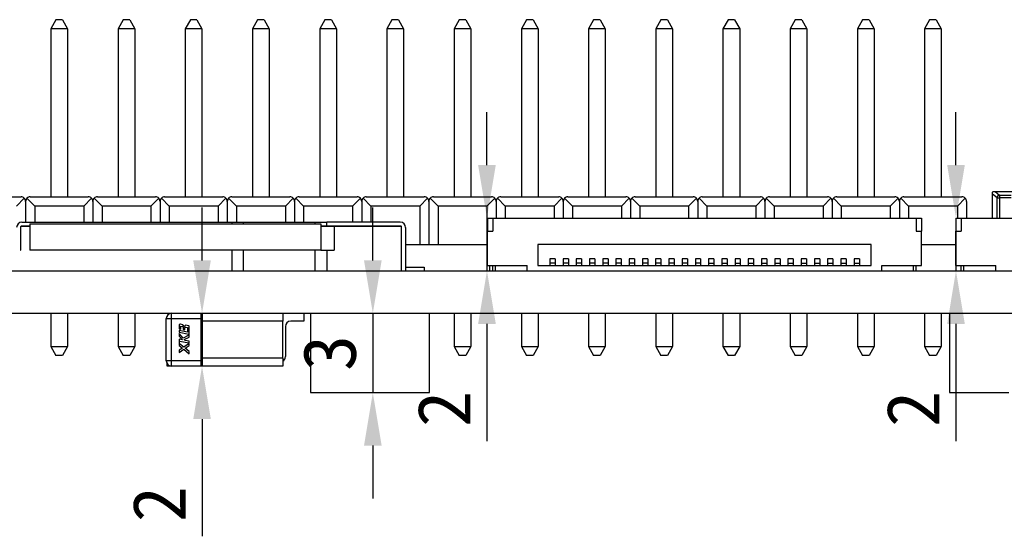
# Model space of a CAD drawing. Header units: millimetres. Extents: x 1603 to 1900, y 1655 to 2075.
# Tile 11 of 52: x 1680 to 1717, y 1747 to 1767. Entities that reach past the tile are written whole.
import ezdxf

# ---------------------------------------------------------------- set-up
doc = ezdxf.new("R2010")
doc.units = ezdxf.units.MM
doc.styles.add('黑体高度2mm', font='simhei.ttf', dxfattribs={"height": 2})
doc.dimstyles.new('红色高度2mm', dxfattribs={"dimtxt": 2, "dimasz": 2, "dimexe": 0, "dimexo": 0, "dimtad": 1, "dimdec": 1, "dimtxsty": '黑体高度2mm', "dimcen": 2.5, "dimclrd": 1, "dimclre": 1, "dimclrt": 1, "dimadec": 0, "dimazin": 0, "dimtfac": 1, "dimtdec": 1, "dimtmove": 0, "dimatfit": 3, "dimfxl": 1, "dimarcsym": 0})

# ---------------------------------------------------------------- blocks, each defined once
blk = doc.blocks.new('*D96')
at = {"color": 1, "lineweight": -2, "transparency": 16777216}
for p, q in [((1697.933, 1761.461), (1697.933, 1763.461)), ((1697.958, 1759.461), (1697.933, 1759.461)), ((1697.933, 1759.461), (1697.933, 1757.461)), ((1697.958, 1757.461), (1697.933, 1757.461)), ((1697.933, 1755.461), (1697.933, 1751.031))]:
    blk.add_line(p, q, dxfattribs=at)
at = {"color": 1, "transparency": 16777216}
for points in [[(1697.599, 1761.461), (1698.266, 1761.461), (1697.933, 1759.461)], [(1697.599, 1755.461), (1698.266, 1755.461), (1697.933, 1757.461)]]:
    blk.add_solid(points, dxfattribs=at)
at = {"layer": 'Defpoints', "color": 0, "transparency": 16777216}
for p in [(1697.958, 1759.461), (1697.933, 1757.461), (1697.958, 1757.461)]:
    blk.add_point(p, dxfattribs=at)
at = {"color": 1, "transparency": 16777216, "insert": (1696.308, 1752.246), "char_height": 2, "attachment_point": 5, "rotation": 90, "style": '黑体高度2mm'}
blk.add_mtext('2', dxfattribs=at)
blk = doc.blocks.new('*D97')
at = {"color": 1, "lineweight": -2, "transparency": 16777216}
for p, q in [((1715.658, 1761.461), (1715.658, 1763.461)), ((1715.658, 1759.461), (1715.658, 1757.461)), ((1715.658, 1755.461), (1715.658, 1751.031))]:
    blk.add_line(p, q, dxfattribs=at)
at = {"color": 1, "transparency": 16777216}
for points in [[(1715.325, 1761.461), (1715.992, 1761.461), (1715.658, 1759.461)], [(1715.325, 1755.461), (1715.992, 1755.461), (1715.658, 1757.461)]]:
    blk.add_solid(points, dxfattribs=at)
at = {"layer": 'Defpoints', "color": 0, "transparency": 16777216}
for p in [(1715.658, 1759.461), (1715.658, 1757.461), (1715.658, 1757.461)]:
    blk.add_point(p, dxfattribs=at)
at = {"color": 1, "transparency": 16777216, "insert": (1714.033, 1752.246), "char_height": 2, "attachment_point": 5, "rotation": 90, "style": '黑体高度2mm'}
blk.add_mtext('2', dxfattribs=at)
blk = doc.blocks.new('*D100')
at = {"color": 1, "lineweight": -2, "transparency": 16777216}
for p, q in [((1687.165, 1757.861), (1687.165, 1759.861)), ((1687.165, 1755.861), (1687.165, 1753.861)), ((1687.165, 1751.861), (1687.165, 1747.431))]:
    blk.add_line(p, q, dxfattribs=at)
at = {"color": 1, "transparency": 16777216}
for points in [[(1686.832, 1757.861), (1687.498, 1757.861), (1687.165, 1755.861)], [(1686.832, 1751.861), (1687.498, 1751.861), (1687.165, 1753.861)]]:
    blk.add_solid(points, dxfattribs=at)
at = {"layer": 'Defpoints', "color": 0, "transparency": 16777216}
for p in [(1687.165, 1755.861), (1687.165, 1753.861), (1687.165, 1753.861)]:
    blk.add_point(p, dxfattribs=at)
at = {"color": 1, "transparency": 16777216, "insert": (1685.54, 1748.646), "char_height": 2, "attachment_point": 5, "rotation": 90, "style": '黑体高度2mm'}
blk.add_mtext('2', dxfattribs=at)
blk = doc.blocks.new('*D101')
at = {"color": 1, "lineweight": -2, "transparency": 16777216}
for p, q in [((1693.619, 1757.861), (1693.619, 1759.861)), ((1691.26, 1755.861), (1693.619, 1755.861)), ((1693.619, 1755.861), (1693.619, 1752.861)), ((1691.26, 1752.861), (1693.619, 1752.861)), ((1693.619, 1750.861), (1693.619, 1748.861))]:
    blk.add_line(p, q, dxfattribs=at)
at = {"color": 1, "transparency": 16777216}
for points in [[(1693.286, 1757.861), (1693.953, 1757.861), (1693.619, 1755.861)], [(1693.286, 1750.861), (1693.953, 1750.861), (1693.619, 1752.861)]]:
    blk.add_solid(points, dxfattribs=at)
at = {"layer": 'Defpoints', "color": 0, "transparency": 16777216}
for p in [(1691.26, 1755.861), (1691.26, 1752.861), (1693.619, 1752.861)]:
    blk.add_point(p, dxfattribs=at)
at = {"color": 1, "transparency": 16777216, "insert": (1691.994, 1754.361), "char_height": 2, "attachment_point": 5, "rotation": 90, "style": '黑体高度2mm'}
blk.add_mtext('3', dxfattribs=at)

msp = doc.modelspace()

# ---------------------------------------------------------------- linework, layer by layer
at = {"color": 7, "linetype": 'Continuous', "lineweight": 25}
for p, q in [((1681.643, 1766.956), (1681.453, 1766.616)), ((1681.893, 1766.956), (1681.643, 1766.956)), ((1681.893, 1766.956), (1682.083, 1766.616)), ((1684.183, 1766.956), (1683.993, 1766.616)), ((1684.433, 1766.956), (1684.183, 1766.956)), ((1684.433, 1766.956), (1684.623, 1766.616)), ((1686.723, 1766.956), (1686.533, 1766.616)), ((1686.973, 1766.956), (1686.723, 1766.956)), ((1686.973, 1766.956), (1687.163, 1766.616)), ((1689.263, 1766.956), (1689.073, 1766.616)), ((1689.513, 1766.956), (1689.263, 1766.956)), ((1689.513, 1766.956), (1689.703, 1766.616)), ((1691.803, 1766.956), (1691.613, 1766.616)), ((1692.053, 1766.956), (1691.803, 1766.956)), ((1692.053, 1766.956), (1692.243, 1766.616)), ((1694.343, 1766.956), (1694.153, 1766.616)), ((1694.593, 1766.956), (1694.343, 1766.956)), ((1694.593, 1766.956), (1694.783, 1766.616)), ((1696.883, 1766.956), (1696.693, 1766.616)), ((1697.133, 1766.956), (1696.883, 1766.956)), ((1697.133, 1766.956), (1697.323, 1766.616)), ((1699.423, 1766.956), (1699.233, 1766.616)), ((1699.673, 1766.956), (1699.423, 1766.956)), ((1699.673, 1766.956), (1699.863, 1766.616)), ((1701.963, 1766.956), (1701.773, 1766.616)), ((1702.213, 1766.956), (1701.963, 1766.956)), ((1702.213, 1766.956), (1702.403, 1766.616)), ((1704.503, 1766.956), (1704.313, 1766.616)), ((1704.753, 1766.956), (1704.503, 1766.956)), ((1704.753, 1766.956), (1704.943, 1766.616)), ((1707.043, 1766.956), (1706.853, 1766.616)), ((1707.293, 1766.956), (1707.043, 1766.956)), ((1707.293, 1766.956), (1707.483, 1766.616)), ((1709.583, 1766.956), (1709.393, 1766.616)), ((1709.833, 1766.956), (1709.583, 1766.956)), ((1709.833, 1766.956), (1710.023, 1766.616)), ((1712.123, 1766.956), (1711.933, 1766.616)), ((1712.373, 1766.956), (1712.123, 1766.956)), ((1712.373, 1766.956), (1712.563, 1766.616)), ((1714.663, 1766.956), (1714.473, 1766.616)), ((1714.913, 1766.956), (1714.663, 1766.956)), ((1714.913, 1766.956), (1715.103, 1766.616)), ((1681.453, 1766.616), (1681.453, 1760.26)), ((1682.083, 1766.616), (1681.453, 1766.616)), ((1682.083, 1766.616), (1682.083, 1760.26)), ((1684.623, 1766.616), (1683.993, 1766.616)), ((1683.993, 1766.616), (1683.993, 1760.26)), ((1684.623, 1766.616), (1684.623, 1760.26)), ((1687.163, 1766.616), (1686.533, 1766.616)), ((1686.533, 1766.616), (1686.533, 1760.26)), ((1687.163, 1766.616), (1687.163, 1760.26)), ((1689.703, 1766.616), (1689.073, 1766.616)), ((1689.073, 1766.616), (1689.073, 1760.26)), ((1689.703, 1766.616), (1689.703, 1760.26)), ((1692.243, 1766.616), (1691.613, 1766.616)), ((1691.613, 1766.616), (1691.613, 1760.26)), ((1692.243, 1766.616), (1692.243, 1760.26)), ((1694.783, 1766.616), (1694.153, 1766.616)), ((1694.153, 1766.616), (1694.153, 1760.26)), ((1694.783, 1766.616), (1694.783, 1760.26)), ((1697.323, 1766.616), (1696.693, 1766.616)), ((1696.693, 1766.616), (1696.693, 1760.26)), ((1697.323, 1766.616), (1697.323, 1760.26)), ((1699.233, 1766.616), (1699.233, 1760.26)), ((1699.863, 1766.616), (1699.233, 1766.616)), ((1699.863, 1766.616), (1699.863, 1760.26)), ((1702.403, 1766.616), (1701.773, 1766.616)), ((1701.773, 1766.616), (1701.773, 1760.26)), ((1702.403, 1766.616), (1702.403, 1760.26)), ((1704.943, 1766.616), (1704.313, 1766.616)), ((1704.313, 1766.616), (1704.313, 1760.26)), ((1704.943, 1766.616), (1704.943, 1760.26)), ((1707.483, 1766.616), (1706.853, 1766.616)), ((1706.853, 1766.616), (1706.853, 1760.26)), ((1707.483, 1766.616), (1707.483, 1760.26)), ((1710.023, 1766.616), (1709.393, 1766.616)), ((1709.393, 1766.616), (1709.393, 1760.26)), ((1710.023, 1766.616), (1710.023, 1760.26)), ((1711.933, 1766.616), (1711.933, 1760.26)), ((1712.563, 1766.616), (1711.933, 1766.616)), ((1712.563, 1766.616), (1712.563, 1760.26)), ((1715.103, 1766.616), (1714.473, 1766.616)), ((1714.473, 1766.616), (1714.473, 1760.26)), ((1715.103, 1766.616), (1715.103, 1760.26)), ((1717.07, 1760.461), (1717.137, 1760.461)), ((1717.137, 1760.461), (1717.307, 1760.325)), ((1717.137, 1760.461), (1723.541, 1760.461)), ((1678.131, 1760.26), (1680.325, 1760.26)), ((1680.153, 1759.914), (1680.448, 1760.209)), ((1680.498, 1760.087), (1680.498, 1759.301)), ((1680.549, 1760.209), (1680.844, 1759.914)), ((1680.671, 1760.26), (1682.865, 1760.26)), ((1682.693, 1759.914), (1682.988, 1760.209)), ((1683.038, 1760.087), (1683.038, 1759.301)), ((1683.089, 1760.209), (1683.384, 1759.914)), ((1683.211, 1760.26), (1685.405, 1760.26)), ((1685.233, 1759.914), (1685.528, 1760.209)), ((1685.578, 1760.087), (1685.578, 1759.301)), ((1685.629, 1760.209), (1685.924, 1759.914)), ((1685.751, 1760.26), (1687.945, 1760.26)), ((1687.773, 1759.914), (1688.068, 1760.209)), ((1688.118, 1760.087), (1688.118, 1759.301)), ((1688.169, 1760.209), (1688.464, 1759.914)), ((1688.291, 1760.26), (1690.485, 1760.26)), ((1690.313, 1759.914), (1690.608, 1760.209)), ((1690.658, 1760.087), (1690.658, 1759.301)), ((1690.709, 1760.209), (1691.004, 1759.914)), ((1690.831, 1760.26), (1693.025, 1760.26)), ((1692.853, 1759.914), (1693.148, 1760.209)), ((1693.198, 1760.087), (1693.198, 1759.301)), ((1693.249, 1760.209), (1693.544, 1759.914)), ((1693.371, 1760.26), (1695.565, 1760.26)), ((1695.393, 1759.914), (1695.688, 1760.209)), ((1695.738, 1760.087), (1695.738, 1758.461)), ((1695.789, 1760.209), (1696.084, 1759.914)), ((1695.911, 1760.26), (1698.105, 1760.26)), ((1697.933, 1759.914), (1698.228, 1760.209)), ((1698.278, 1760.087), (1698.278, 1759.461)), ((1698.329, 1760.209), (1698.624, 1759.914)), ((1698.451, 1760.26), (1700.645, 1760.26)), ((1700.473, 1759.914), (1700.768, 1760.209)), ((1700.818, 1760.087), (1700.818, 1759.461)), ((1700.869, 1760.209), (1701.164, 1759.914)), ((1700.991, 1760.26), (1703.185, 1760.26)), ((1703.013, 1759.914), (1703.308, 1760.209)), ((1703.358, 1760.087), (1703.358, 1759.461)), ((1703.409, 1760.209), (1703.704, 1759.914)), ((1703.531, 1760.26), (1705.725, 1760.26)), ((1705.553, 1759.914), (1705.848, 1760.209)), ((1705.898, 1760.087), (1705.898, 1759.461)), ((1705.949, 1760.209), (1706.244, 1759.914)), ((1706.071, 1760.26), (1708.265, 1760.26)), ((1708.093, 1759.914), (1708.388, 1760.209)), ((1708.438, 1760.087), (1708.438, 1759.461)), ((1708.489, 1760.209), (1708.784, 1759.914)), ((1708.611, 1760.26), (1710.805, 1760.26)), ((1710.633, 1759.914), (1710.928, 1760.209)), ((1710.978, 1760.087), (1710.978, 1759.461)), ((1711.029, 1760.209), (1711.324, 1759.914)), ((1711.151, 1760.26), (1713.345, 1760.26)), ((1713.173, 1759.914), (1713.468, 1760.209)), ((1713.518, 1760.087), (1713.518, 1759.461)), ((1713.569, 1760.209), (1713.864, 1759.914)), ((1713.691, 1760.26), (1715.885, 1760.26)), ((1715.713, 1759.914), (1716.008, 1760.209)), ((1716.058, 1760.087), (1716.058, 1759.461)), ((1717.039, 1760.364), (1717.039, 1760.433)), ((1717.21, 1760.228), (1717.039, 1760.364)), ((1717.039, 1759.461), (1717.039, 1760.364)), ((1717.21, 1760.228), (1717.307, 1760.228)), ((1717.307, 1760.325), (1717.307, 1760.228)), ((1717.307, 1760.325), (1717.739, 1760.325)), ((1717.739, 1760.228), (1717.307, 1760.228)), ((1680.844, 1759.914), (1680.844, 1759.301)), ((1682.693, 1759.914), (1680.844, 1759.914)), ((1682.693, 1759.914), (1682.693, 1759.301)), ((1683.384, 1759.914), (1683.384, 1759.301)), ((1685.233, 1759.914), (1683.384, 1759.914)), ((1685.233, 1759.914), (1685.233, 1759.301)), ((1685.924, 1759.914), (1685.924, 1759.301)), ((1687.773, 1759.914), (1685.924, 1759.914)), ((1687.773, 1759.914), (1687.773, 1759.301)), ((1688.464, 1759.914), (1688.464, 1759.301)), ((1690.313, 1759.914), (1688.464, 1759.914)), ((1690.313, 1759.914), (1690.313, 1759.301)), ((1691.004, 1759.914), (1691.004, 1759.301)), ((1692.853, 1759.914), (1691.004, 1759.914)), ((1692.853, 1759.914), (1692.853, 1759.301)), ((1695.393, 1759.914), (1693.544, 1759.914)), ((1693.544, 1759.914), (1693.544, 1759.301)), ((1695.393, 1759.914), (1695.393, 1758.461)), ((1696.084, 1759.914), (1696.084, 1758.461)), ((1697.933, 1759.914), (1696.084, 1759.914)), ((1697.933, 1759.914), (1697.933, 1758.461)), ((1698.624, 1759.914), (1698.624, 1759.461)), ((1700.473, 1759.914), (1698.624, 1759.914)), ((1700.473, 1759.914), (1700.473, 1759.461)), ((1701.164, 1759.914), (1701.164, 1759.461)), ((1703.013, 1759.914), (1701.164, 1759.914)), ((1703.013, 1759.914), (1703.013, 1759.461)), ((1705.553, 1759.914), (1703.704, 1759.914)), ((1703.704, 1759.914), (1703.704, 1759.461)), ((1705.553, 1759.914), (1705.553, 1759.461)), ((1706.244, 1759.914), (1706.244, 1759.461)), ((1708.093, 1759.914), (1706.244, 1759.914)), ((1708.093, 1759.914), (1708.093, 1759.461)), ((1708.784, 1759.914), (1708.784, 1759.461)), ((1710.633, 1759.914), (1708.784, 1759.914)), ((1710.633, 1759.914), (1710.633, 1759.461)), ((1711.324, 1759.914), (1711.324, 1759.461)), ((1713.173, 1759.914), (1711.324, 1759.914)), ((1713.173, 1759.914), (1713.173, 1759.461)), ((1713.864, 1759.914), (1713.864, 1759.461)), ((1715.713, 1759.914), (1713.864, 1759.914)), ((1715.713, 1759.914), (1715.713, 1759.461)), ((1697.958, 1759.461), (1698.158, 1759.461)), ((1697.958, 1759.461), (1697.958, 1758.961)), ((1698.158, 1759.461), (1714.158, 1759.461)), ((1698.158, 1759.461), (1698.158, 1758.961)), ((1714.158, 1759.461), (1714.158, 1758.961)), ((1714.158, 1759.461), (1714.358, 1759.461)), ((1714.358, 1759.461), (1714.358, 1758.961)), ((1715.658, 1759.461), (1715.858, 1759.461)), ((1715.658, 1759.461), (1715.658, 1758.961)), ((1715.858, 1759.461), (1715.858, 1758.961)), ((1715.858, 1759.461), (1734.858, 1759.461)), ((1680.308, 1759.131), (1680.308, 1758.241)), ((1680.318, 1758.241), (1680.318, 1759.141)), ((1680.658, 1759.141), (1680.318, 1759.141)), ((1680.658, 1759.151), (1680.328, 1759.151)), ((1680.358, 1759.301), (1688.297, 1759.301)), ((1680.658, 1759.241), (1680.658, 1758.241)), ((1680.658, 1759.241), (1691.658, 1759.241)), ((1688.297, 1759.301), (1688.732, 1759.301)), ((1688.732, 1759.301), (1691.444, 1759.301)), ((1691.444, 1759.301), (1691.879, 1759.301)), ((1691.658, 1759.241), (1691.658, 1758.241)), ((1691.879, 1759.151), (1691.658, 1759.151)), ((1692.158, 1759.141), (1691.658, 1759.141)), ((1691.879, 1759.151), (1691.879, 1759.301)), ((1694.658, 1759.301), (1691.879, 1759.301)), ((1694.688, 1759.151), (1691.879, 1759.151)), ((1692.158, 1759.141), (1692.158, 1758.241)), ((1694.698, 1759.141), (1692.158, 1759.141)), ((1694.698, 1757.461), (1694.698, 1759.141)), ((1694.708, 1757.461), (1694.708, 1759.131)), ((1694.858, 1759.101), (1694.858, 1757.461)), ((1697.958, 1757.661), (1697.958, 1758.961)), ((1697.958, 1758.961), (1698.158, 1758.961)), ((1714.158, 1758.961), (1714.358, 1758.961)), ((1714.358, 1757.661), (1714.358, 1758.961)), ((1715.658, 1757.661), (1715.658, 1758.961)), ((1715.658, 1758.961), (1715.858, 1758.961)), ((1680.308, 1758.241), (1680.318, 1758.241)), ((1691.658, 1758.241), (1680.658, 1758.241)), ((1688.297, 1757.461), (1688.297, 1758.241)), ((1688.732, 1757.461), (1688.732, 1758.241)), ((1691.444, 1757.461), (1691.444, 1758.241)), ((1691.658, 1758.241), (1691.879, 1758.241)), ((1691.879, 1758.241), (1691.879, 1757.461)), ((1691.879, 1758.241), (1692.158, 1758.241)), ((1694.698, 1758.241), (1694.708, 1758.241)), ((1694.858, 1758.461), (1697.958, 1758.461)), ((1712.458, 1758.461), (1699.858, 1758.461)), ((1699.858, 1758.461), (1699.858, 1757.661)), ((1712.458, 1757.661), (1712.458, 1758.461)), ((1714.358, 1758.461), (1715.658, 1758.461)), ((1700.508, 1757.921), (1700.308, 1757.921)), ((1700.308, 1757.921), (1700.308, 1757.751)), ((1700.508, 1757.921), (1700.508, 1757.751)), ((1701.008, 1757.921), (1700.808, 1757.921)), ((1700.808, 1757.921), (1700.808, 1757.751)), ((1701.008, 1757.921), (1701.008, 1757.751)), ((1701.508, 1757.921), (1701.308, 1757.921)), ((1701.308, 1757.921), (1701.308, 1757.751)), ((1701.508, 1757.921), (1701.508, 1757.751)), ((1702.008, 1757.921), (1701.808, 1757.921)), ((1701.808, 1757.921), (1701.808, 1757.751)), ((1702.008, 1757.921), (1702.008, 1757.751)), ((1702.508, 1757.921), (1702.308, 1757.921)), ((1702.308, 1757.921), (1702.308, 1757.751)), ((1702.508, 1757.921), (1702.508, 1757.751)), ((1703.008, 1757.921), (1702.808, 1757.921)), ((1702.808, 1757.921), (1702.808, 1757.751)), ((1703.008, 1757.921), (1703.008, 1757.751)), ((1703.508, 1757.921), (1703.308, 1757.921)), ((1703.308, 1757.921), (1703.308, 1757.751)), ((1703.508, 1757.921), (1703.508, 1757.751)), ((1704.008, 1757.921), (1703.808, 1757.921)), ((1703.808, 1757.921), (1703.808, 1757.751)), ((1704.008, 1757.921), (1704.008, 1757.751)), ((1704.508, 1757.921), (1704.308, 1757.921)), ((1704.308, 1757.921), (1704.308, 1757.751)), ((1704.508, 1757.921), (1704.508, 1757.751)), ((1705.008, 1757.921), (1704.808, 1757.921)), ((1704.808, 1757.921), (1704.808, 1757.751)), ((1705.008, 1757.921), (1705.008, 1757.751)), ((1705.508, 1757.921), (1705.308, 1757.921)), ((1705.308, 1757.921), (1705.308, 1757.751)), ((1705.508, 1757.921), (1705.508, 1757.751)), ((1706.008, 1757.921), (1705.808, 1757.921)), ((1705.808, 1757.921), (1705.808, 1757.751)), ((1706.008, 1757.921), (1706.008, 1757.751)), ((1706.508, 1757.921), (1706.308, 1757.921)), ((1706.308, 1757.921), (1706.308, 1757.751)), ((1706.508, 1757.921), (1706.508, 1757.751)), ((1707.008, 1757.921), (1706.808, 1757.921)), ((1706.808, 1757.921), (1706.808, 1757.751)), ((1707.008, 1757.921), (1707.008, 1757.751)), ((1707.508, 1757.921), (1707.308, 1757.921)), ((1707.308, 1757.921), (1707.308, 1757.751)), ((1707.508, 1757.921), (1707.508, 1757.751)), ((1708.008, 1757.921), (1707.808, 1757.921)), ((1707.808, 1757.921), (1707.808, 1757.751)), ((1708.008, 1757.921), (1708.008, 1757.751)), ((1708.508, 1757.921), (1708.308, 1757.921)), ((1708.308, 1757.921), (1708.308, 1757.751)), ((1708.508, 1757.921), (1708.508, 1757.751)), ((1709.008, 1757.921), (1708.808, 1757.921)), ((1708.808, 1757.921), (1708.808, 1757.751)), ((1709.008, 1757.921), (1709.008, 1757.751)), ((1709.508, 1757.921), (1709.308, 1757.921)), ((1709.308, 1757.921), (1709.308, 1757.751)), ((1709.508, 1757.921), (1709.508, 1757.751)), ((1710.008, 1757.921), (1709.808, 1757.921)), ((1709.808, 1757.921), (1709.808, 1757.751)), ((1710.008, 1757.921), (1710.008, 1757.751)), ((1710.508, 1757.921), (1710.308, 1757.921)), ((1710.308, 1757.921), (1710.308, 1757.751)), ((1710.508, 1757.921), (1710.508, 1757.751)), ((1711.008, 1757.921), (1710.808, 1757.921)), ((1710.808, 1757.921), (1710.808, 1757.751)), ((1711.008, 1757.921), (1711.008, 1757.751)), ((1711.508, 1757.921), (1711.308, 1757.921)), ((1711.308, 1757.921), (1711.308, 1757.751)), ((1711.508, 1757.921), (1711.508, 1757.751)), ((1712.008, 1757.921), (1711.808, 1757.921)), ((1711.808, 1757.921), (1711.808, 1757.751)), ((1712.008, 1757.921), (1712.008, 1757.751)), ((1694.858, 1757.601), (1695.558, 1757.601)), ((1695.558, 1757.601), (1695.558, 1757.461)), ((1697.958, 1757.661), (1699.458, 1757.661)), ((1698.029, 1757.661), (1698.029, 1757.461)), ((1698.158, 1757.461), (1698.158, 1757.661)), ((1698.258, 1757.461), (1698.258, 1757.661)), ((1699.458, 1757.461), (1699.458, 1757.661)), ((1699.858, 1757.661), (1712.458, 1757.661)), ((1700.508, 1757.751), (1700.308, 1757.751)), ((1700.308, 1757.751), (1700.308, 1757.661)), ((1700.508, 1757.751), (1700.508, 1757.661)), ((1701.008, 1757.751), (1700.808, 1757.751)), ((1700.808, 1757.751), (1700.808, 1757.661)), ((1701.008, 1757.751), (1701.008, 1757.661)), ((1701.508, 1757.751), (1701.308, 1757.751)), ((1701.308, 1757.751), (1701.308, 1757.661)), ((1701.508, 1757.751), (1701.508, 1757.661)), ((1701.808, 1757.751), (1701.808, 1757.661)), ((1702.008, 1757.751), (1701.808, 1757.751)), ((1702.008, 1757.751), (1702.008, 1757.661)), ((1702.508, 1757.751), (1702.308, 1757.751)), ((1702.308, 1757.751), (1702.308, 1757.661)), ((1702.508, 1757.751), (1702.508, 1757.661)), ((1703.008, 1757.751), (1702.808, 1757.751)), ((1702.808, 1757.751), (1702.808, 1757.661)), ((1703.008, 1757.751), (1703.008, 1757.661)), ((1703.508, 1757.751), (1703.308, 1757.751)), ((1703.308, 1757.751), (1703.308, 1757.661)), ((1703.508, 1757.751), (1703.508, 1757.661)), ((1704.008, 1757.751), (1703.808, 1757.751)), ((1703.808, 1757.751), (1703.808, 1757.661)), ((1704.008, 1757.751), (1704.008, 1757.661)), ((1704.508, 1757.751), (1704.308, 1757.751)), ((1704.308, 1757.751), (1704.308, 1757.661)), ((1704.508, 1757.751), (1704.508, 1757.661)), ((1705.008, 1757.751), (1704.808, 1757.751)), ((1704.808, 1757.751), (1704.808, 1757.661)), ((1705.008, 1757.751), (1705.008, 1757.661)), ((1705.308, 1757.751), (1705.308, 1757.661)), ((1705.508, 1757.751), (1705.308, 1757.751)), ((1705.508, 1757.751), (1705.508, 1757.661)), ((1706.008, 1757.751), (1705.808, 1757.751)), ((1705.808, 1757.751), (1705.808, 1757.661)), ((1706.008, 1757.751), (1706.008, 1757.661)), ((1706.308, 1757.751), (1706.508, 1757.751)), ((1706.308, 1757.751), (1706.308, 1757.661)), ((1706.508, 1757.751), (1706.508, 1757.661)), ((1706.808, 1757.751), (1707.008, 1757.751)), ((1706.808, 1757.751), (1706.808, 1757.661)), ((1707.008, 1757.751), (1707.008, 1757.661)), ((1707.308, 1757.751), (1707.508, 1757.751)), ((1707.308, 1757.751), (1707.308, 1757.661)), ((1707.508, 1757.751), (1707.508, 1757.661)), ((1707.808, 1757.751), (1707.808, 1757.661)), ((1707.808, 1757.751), (1708.008, 1757.751)), ((1708.008, 1757.751), (1708.008, 1757.661)), ((1708.308, 1757.751), (1708.508, 1757.751)), ((1708.308, 1757.751), (1708.308, 1757.661)), ((1708.508, 1757.751), (1708.508, 1757.661)), ((1708.808, 1757.751), (1709.008, 1757.751)), ((1708.808, 1757.751), (1708.808, 1757.661)), ((1709.008, 1757.751), (1709.008, 1757.661)), ((1709.308, 1757.751), (1709.308, 1757.661)), ((1709.308, 1757.751), (1709.508, 1757.751)), ((1709.508, 1757.751), (1709.508, 1757.661)), ((1709.808, 1757.751), (1710.008, 1757.751)), ((1709.808, 1757.751), (1709.808, 1757.661)), ((1710.008, 1757.751), (1710.008, 1757.661)), ((1710.308, 1757.751), (1710.508, 1757.751)), ((1710.308, 1757.751), (1710.308, 1757.661)), ((1710.508, 1757.751), (1710.508, 1757.661)), ((1710.808, 1757.751), (1711.008, 1757.751)), ((1710.808, 1757.751), (1710.808, 1757.661)), ((1711.008, 1757.751), (1711.008, 1757.661)), ((1711.308, 1757.751), (1711.508, 1757.751)), ((1711.308, 1757.751), (1711.308, 1757.661)), ((1711.508, 1757.751), (1711.508, 1757.661)), ((1711.808, 1757.751), (1712.008, 1757.751)), ((1711.808, 1757.751), (1711.808, 1757.661)), ((1712.008, 1757.751), (1712.008, 1757.661)), ((1712.858, 1757.461), (1712.858, 1757.661)), ((1712.858, 1757.661), (1714.358, 1757.661)), ((1714.058, 1757.461), (1714.058, 1757.661)), ((1714.158, 1757.461), (1714.158, 1757.661)), ((1715.658, 1757.661), (1717.158, 1757.661)), ((1715.858, 1757.461), (1715.858, 1757.661)), ((1715.958, 1757.461), (1715.958, 1757.661)), ((1717.158, 1757.461), (1717.158, 1757.661)), ((1660.158, 1757.461), (1767.158, 1757.461)), ((1660.158, 1755.861), (1767.158, 1755.861)), ((1681.453, 1755.861), (1681.453, 1754.6)), ((1682.083, 1755.861), (1682.083, 1754.6)), ((1683.993, 1755.861), (1683.993, 1754.6)), ((1684.623, 1755.861), (1684.623, 1754.6)), ((1685.815, 1754.061), (1685.815, 1755.661)), ((1685.815, 1755.661), (1686.015, 1755.661)), ((1686.015, 1755.661), (1686.015, 1755.861)), ((1686.015, 1754.061), (1686.015, 1755.661)), ((1686.015, 1755.661), (1687.115, 1755.661)), ((1687.115, 1755.861), (1687.115, 1755.661)), ((1687.115, 1755.661), (1687.115, 1754.061)), ((1687.165, 1755.561), (1687.165, 1755.861)), ((1690.215, 1755.861), (1690.215, 1755.561)), ((1691.015, 1755.861), (1691.015, 1755.561)), ((1691.26, 1755.861), (1691.26, 1752.861)), ((1695.76, 1752.861), (1695.76, 1755.861)), ((1696.693, 1755.861), (1696.693, 1754.6)), ((1697.323, 1755.861), (1697.323, 1754.6)), ((1699.233, 1755.861), (1699.233, 1754.6)), ((1699.863, 1755.861), (1699.863, 1754.6)), ((1701.773, 1755.861), (1701.773, 1754.6)), ((1702.403, 1755.861), (1702.403, 1754.6)), ((1704.313, 1755.861), (1704.313, 1754.6)), ((1704.943, 1755.861), (1704.943, 1754.6)), ((1706.853, 1755.861), (1706.853, 1754.6)), ((1707.483, 1755.861), (1707.483, 1754.6)), ((1709.393, 1755.861), (1709.393, 1754.6)), ((1710.023, 1755.861), (1710.023, 1754.6)), ((1711.933, 1755.861), (1711.933, 1754.6)), ((1712.563, 1755.861), (1712.563, 1754.6)), ((1714.473, 1755.861), (1714.473, 1754.6)), ((1715.103, 1755.861), (1715.103, 1754.6)), ((1715.41, 1755.861), (1715.41, 1752.861)), ((1686.301, 1755.404), (1686.301, 1755.276)), ((1686.301, 1755.276), (1686.367, 1755.263)), ((1686.433, 1755.427), (1686.349, 1755.444)), ((1686.367, 1755.263), (1686.367, 1755.373)), ((1686.367, 1755.373), (1686.429, 1755.361)), ((1686.483, 1755.366), (1686.433, 1755.427)), ((1686.451, 1755.334), (1686.451, 1755.246)), ((1686.451, 1755.246), (1686.517, 1755.234)), ((1686.537, 1755.407), (1686.483, 1755.366)), ((1686.517, 1755.234), (1686.517, 1755.321)), ((1686.662, 1755.383), (1686.537, 1755.407)), ((1686.539, 1755.34), (1686.612, 1755.326)), ((1686.612, 1755.326), (1686.612, 1755.149)), ((1686.677, 1754.961), (1686.677, 1755.364)), ((1690.215, 1755.561), (1687.165, 1755.561)), ((1687.165, 1755.561), (1687.165, 1754.161)), ((1690.215, 1754.161), (1690.215, 1755.561)), ((1690.315, 1755.361), (1690.315, 1754.222)), ((1691.015, 1755.561), (1690.515, 1755.561)), ((1686.612, 1755.149), (1686.301, 1755.209)), ((1686.301, 1755.209), (1686.301, 1755.143)), ((1686.301, 1755.143), (1686.662, 1755.074)), ((1686.452, 1754.923), (1686.301, 1755.1)), ((1686.301, 1755.1), (1686.301, 1754.999)), ((1686.301, 1754.999), (1686.423, 1754.856)), ((1686.423, 1754.856), (1686.301, 1754.879)), ((1686.301, 1754.879), (1686.301, 1754.641)), ((1686.662, 1755.027), (1686.452, 1754.923)), ((1686.495, 1754.871), (1686.677, 1754.961)), ((1686.662, 1755.074), (1686.662, 1755.027)), ((1681.453, 1754.6), (1682.083, 1754.6)), ((1681.453, 1754.6), (1681.643, 1754.26)), ((1682.083, 1754.6), (1681.893, 1754.26)), ((1683.993, 1754.6), (1684.623, 1754.6)), ((1683.993, 1754.6), (1684.183, 1754.26)), ((1684.623, 1754.6), (1684.433, 1754.26)), ((1686.301, 1754.641), (1686.42, 1754.544)), ((1686.42, 1754.544), (1686.301, 1754.464)), ((1686.318, 1754.711), (1686.318, 1754.81)), ((1686.318, 1754.81), (1686.677, 1754.741)), ((1686.476, 1754.582), (1686.318, 1754.711)), ((1686.677, 1754.717), (1686.476, 1754.582)), ((1686.526, 1754.836), (1686.495, 1754.871)), ((1686.677, 1754.806), (1686.526, 1754.836)), ((1686.53, 1754.538), (1686.677, 1754.637)), ((1686.677, 1754.418), (1686.53, 1754.538)), ((1686.677, 1754.741), (1686.677, 1754.806)), ((1686.677, 1754.637), (1686.677, 1754.717)), ((1696.693, 1754.6), (1697.323, 1754.6)), ((1696.693, 1754.6), (1696.883, 1754.26)), ((1697.323, 1754.6), (1697.133, 1754.26)), ((1699.233, 1754.6), (1699.863, 1754.6)), ((1699.233, 1754.6), (1699.423, 1754.26)), ((1699.863, 1754.6), (1699.673, 1754.26)), ((1701.773, 1754.6), (1702.403, 1754.6)), ((1701.773, 1754.6), (1701.963, 1754.26)), ((1702.403, 1754.6), (1702.213, 1754.26)), ((1704.313, 1754.6), (1704.943, 1754.6)), ((1704.313, 1754.6), (1704.503, 1754.26)), ((1704.943, 1754.6), (1704.753, 1754.26)), ((1706.853, 1754.6), (1707.483, 1754.6)), ((1706.853, 1754.6), (1707.043, 1754.26)), ((1707.483, 1754.6), (1707.293, 1754.26)), ((1709.393, 1754.6), (1710.023, 1754.6)), ((1709.393, 1754.6), (1709.583, 1754.26)), ((1710.023, 1754.6), (1709.833, 1754.26)), ((1711.933, 1754.6), (1712.563, 1754.6)), ((1711.933, 1754.6), (1712.123, 1754.26)), ((1712.563, 1754.6), (1712.373, 1754.26)), ((1714.473, 1754.6), (1715.103, 1754.6)), ((1714.473, 1754.6), (1714.663, 1754.26)), ((1715.103, 1754.6), (1714.913, 1754.26)), ((1681.893, 1754.26), (1681.643, 1754.26)), ((1684.433, 1754.26), (1684.183, 1754.26)), ((1686.301, 1754.384), (1686.473, 1754.5)), ((1686.301, 1754.464), (1686.301, 1754.384)), ((1686.473, 1754.5), (1686.677, 1754.333)), ((1686.677, 1754.333), (1686.677, 1754.418)), ((1687.165, 1753.861), (1687.165, 1754.161)), ((1690.215, 1754.161), (1687.165, 1754.161)), ((1690.215, 1754.161), (1690.215, 1753.861)), ((1697.133, 1754.26), (1696.883, 1754.26)), ((1699.673, 1754.26), (1699.423, 1754.26)), ((1702.213, 1754.26), (1701.963, 1754.26)), ((1704.753, 1754.26), (1704.503, 1754.26)), ((1707.293, 1754.26), (1707.043, 1754.26)), ((1709.833, 1754.26), (1709.583, 1754.26)), ((1712.373, 1754.26), (1712.123, 1754.26)), ((1714.913, 1754.26), (1714.663, 1754.26)), ((1686.015, 1754.061), (1685.815, 1754.061)), ((1685.845, 1753.861), (1685.845, 1753.956)), ((1686.015, 1753.861), (1685.845, 1753.861)), ((1686.015, 1753.861), (1686.015, 1754.061)), ((1687.115, 1754.061), (1686.015, 1754.061)), ((1687.115, 1753.861), (1686.015, 1753.861)), ((1687.115, 1754.061), (1687.115, 1753.861)), ((1687.165, 1753.861), (1687.115, 1753.861)), ((1690.215, 1753.861), (1687.165, 1753.861)), ((1691.26, 1752.861), (1693.51, 1752.861)), ((1693.51, 1752.861), (1695.76, 1752.861)), ((1715.41, 1752.861), (1717.66, 1752.861))]:
    msp.add_line(p, q, dxfattribs=at)
at = {"color": 8, "linetype": 'Continuous', "lineweight": 25}
for p, q in [((1717.21, 1759.461), (1717.21, 1760.228)), ((1717.307, 1760.228), (1717.307, 1759.461)), ((1688.297, 1759.241), (1688.297, 1759.301)), ((1688.732, 1759.241), (1688.732, 1759.301)), ((1691.444, 1759.241), (1691.444, 1759.301))]:
    msp.add_line(p, q, dxfattribs=at)
at = {"color": 7, "linetype": 'Continuous', "lineweight": 25}
for centre, radius, start, end in [((1680.325, 1760.087), 0.173, 45, 90), ((1680.325, 1760.087), 0.173, 0, 45), ((1680.671, 1760.087), 0.173, 135, 180), ((1680.671, 1760.087), 0.173, 90, 135), ((1682.865, 1760.087), 0.173, 45, 90), ((1682.865, 1760.087), 0.173, 0, 45), ((1683.211, 1760.087), 0.173, 135, 180), ((1683.211, 1760.087), 0.173, 90, 135), ((1685.405, 1760.087), 0.173, 45, 90), ((1685.405, 1760.087), 0.173, 0, 45), ((1685.751, 1760.087), 0.173, 135, 180), ((1685.751, 1760.087), 0.173, 90, 135), ((1687.945, 1760.087), 0.173, 45, 90), ((1687.945, 1760.087), 0.173, 0, 45), ((1688.291, 1760.087), 0.173, 135, 180), ((1688.291, 1760.087), 0.173, 90, 135), ((1690.485, 1760.087), 0.173, 45, 90), ((1690.485, 1760.087), 0.173, 0, 45), ((1690.831, 1760.087), 0.173, 135, 180), ((1690.831, 1760.087), 0.173, 90, 135), ((1693.025, 1760.087), 0.173, 45, 90), ((1693.025, 1760.087), 0.173, 0, 45), ((1693.371, 1760.087), 0.173, 135, 180), ((1693.371, 1760.087), 0.173, 90, 135), ((1695.565, 1760.087), 0.173, 45, 90), ((1695.565, 1760.087), 0.173, 0, 45), ((1695.911, 1760.087), 0.173, 135, 180), ((1695.911, 1760.087), 0.173, 90, 135), ((1698.105, 1760.087), 0.173, 45, 90), ((1698.105, 1760.087), 0.173, 0, 45), ((1698.451, 1760.087), 0.173, 135, 180), ((1698.451, 1760.087), 0.173, 90, 135), ((1700.645, 1760.087), 0.173, 45, 90), ((1700.645, 1760.087), 0.173, 0, 45), ((1700.991, 1760.087), 0.173, 135, 180), ((1700.991, 1760.087), 0.173, 90, 135), ((1703.185, 1760.087), 0.173, 45, 90), ((1703.185, 1760.087), 0.173, 0, 45), ((1703.531, 1760.087), 0.173, 135, 180), ((1703.531, 1760.087), 0.173, 90, 135), ((1705.725, 1760.087), 0.173, 45, 90), ((1705.725, 1760.087), 0.173, 0, 45), ((1706.071, 1760.087), 0.173, 135, 180), ((1706.071, 1760.087), 0.173, 90, 135), ((1708.265, 1760.087), 0.173, 45, 90), ((1708.265, 1760.087), 0.173, 0, 45), ((1708.611, 1760.087), 0.173, 135, 180), ((1708.611, 1760.087), 0.173, 90, 135), ((1710.805, 1760.087), 0.173, 45, 90), ((1710.805, 1760.087), 0.173, 0, 45), ((1711.151, 1760.087), 0.173, 135, 180), ((1711.151, 1760.087), 0.173, 90, 135), ((1713.345, 1760.087), 0.173, 45, 90), ((1713.345, 1760.087), 0.173, 0, 45), ((1713.691, 1760.087), 0.173, 135, 180), ((1713.691, 1760.087), 0.173, 90, 135), ((1715.885, 1760.087), 0.173, 45, 90), ((1715.885, 1760.087), 0.173, 0, 45), ((1717.313, 1760.222), 0.104, 93.6913, 176.9624), ((1680.358, 1759.101), 0.2, 90, 180), ((1680.328, 1759.131), 0.02, 90, 180), ((1694.658, 1759.101), 0.2, 0, 90), ((1694.688, 1759.131), 0.02, 0, 90), ((1686.015, 1755.661), 0.2, 90, 180), ((1686.341, 1755.404), 0.0401, 79.033, 180), ((1686.424, 1755.334), 0.0274, 0, 79.033), ((1686.536, 1755.321), 0.019, 79.033, 180), ((1686.658, 1755.364), 0.019, 0, 79.033), ((1690.515, 1755.361), 0.2, 90, 180), ((1690.115, 1754.222), 0.2, 300, 360), ((1686.015, 1754.061), 0.2, 180, 270)]:
    msp.add_arc(centre, radius, start, end, dxfattribs=at)
msp.add_open_spline([(1717.039, 1760.433), (1717.047, 1760.442), (1717.056, 1760.453), (1717.068, 1760.46), (1717.07, 1760.461)], degree=3, knots=[0, 0, 0, 0, 0.78729, 1, 1, 1, 1], dxfattribs=at)

# ---------------------------------------------------------------- dimensions: what is measured, and where the dimension line sits
for base, p1, p2, picture, middle in [((1697.933, 1757.461), (1697.958, 1759.461), (1697.958, 1757.461), '*D96', (1696.308, 1752.246)), ((1715.658, 1757.461), (1715.658, 1759.461), (1715.658, 1757.461), '*D97', (1714.033, 1752.246)), ((1687.165, 1753.861), (1687.165, 1755.861), (1687.165, 1753.861), '*D100', (1685.54, 1748.646)), ((1693.619, 1752.861), (1691.26, 1755.861), (1691.26, 1752.861), '*D101', (1691.994, 1754.361))]:
    dim = msp.add_linear_dim(base=base, p1=p1, p2=p2, angle=90, dimstyle='红色高度2mm')
    dim.commit()
    dim.dimension.update_dxf_attribs({"geometry": picture, "text_midpoint": middle})

doc.saveas('drawing.dxf')
